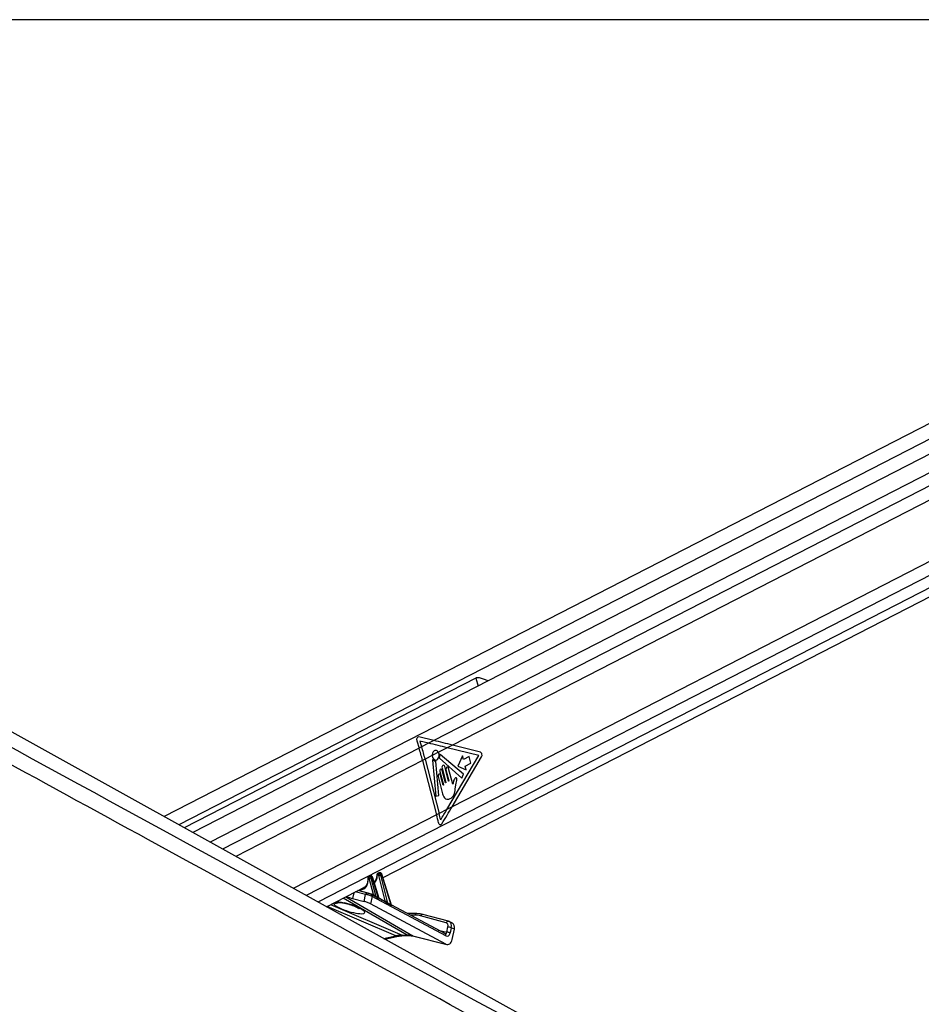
# Paper-space layout '2.5M DUO In-Ground Anchor' of a CAD drawing. Header units: millimetres. Extents: x 20 to 19291, y 40 to 15516.
# Tile 28 of 105: x 5421 to 6182, y 7128 to 7959. Entities that reach past the tile are written whole.
import ezdxf

# ---------------------------------------------------------------- set-up
doc = ezdxf.new("R2010")
doc.units = ezdxf.units.MM
doc.layers.add('COMPONENT_GEOMETRY', color=7, linetype='Continuous')
doc.styles.add('SLDTEXTSTYLE1', font='TXT', dxfattribs={"width": 0.75})
doc.dimstyles.new('SLDDIMSTYLE0', dxfattribs={"dimtxt": 150, "dimasz": 6.604, "dimexe": 0, "dimexo": 0.0625, "dimgap": 37.5, "dimtad": 0, "dimtih": 1, "dimtoh": 1, "dimdec": 0, "dimlfac": 0.5, "dimrnd": 1e-09, "dimzin": 12, "dimdsep": 46, "dimtxsty": 'SLDTEXTSTYLE1', "dimsah": 1, "dimcen": 0.09, "dimadec": 0, "dimazin": 3, "dimtfac": 1, "dimtdec": 0, "dimtofl": 0, "dimtmove": 0, "dimatfit": 3, "dimfxl": 1, "dimfrac": 2, "dimtolj": 1, "dimtzin": 12, "dimarcsym": 0})

# ---------------------------------------------------------------- blocks, each defined once
blk = doc.blocks.new('_D_16')
at = {"layer": 'COMPONENT_GEOMETRY', "color": 7, "ltscale": 2}
for p, q in [((6776.46, 7959.49), (1060.72, 7959.49)), ((1067.07, 7959.49), (1067.07, 5158.05)), ((1067.07, 2118.49), (1067.07, 4919.93)), ((6716.69, 2118.49), (1060.72, 2118.49))]:
    blk.add_line(p, q, dxfattribs=at)
for points in [[(1067.07, 7959.49), (1066.05, 7952.89), (1068.08, 7952.89)], [(1067.07, 2118.49), (1068.08, 2125.1), (1066.05, 2125.1)]]:
    blk.add_solid(points, dxfattribs=at)
at = {"layer": 'COMPONENT_GEOMETRY', "color": 7, "ltscale": 2, "insert": (845.4, 5113.29), "char_height": 150, "attachment_point": 1, "style": 'SLDTEXTSTYLE1'}
blk.add_mtext('2921', dxfattribs=at)

psp = doc.layouts.new('2.5M DUO In-Ground Anchor')

# ---------------------------------------------------------------- linework, layer by layer
at = {"color": 7, "linetype": 'Continuous', "lineweight": 25, "ltscale": 2}
for p, q in [((6694.67, 7878.12), (5542.86, 7286.19)), ((6745.48, 7878.12), (5567.27, 7272.63)), ((5727.84, 7234.65), (6772.95, 7771.74)), ((5806.3, 7403.26), (5559.98, 7276.68)), ((5756.35, 7350.27), (5758.26, 7344.13)), ((5770.61, 7350.48), (5758.17, 7353.5)), ((5758.92, 7350.06), (5760.41, 7345.24)), ((5766.3, 7348.27), (5758.92, 7350.06)), ((5766.3, 7348.27), (5760.41, 7345.24)), ((5770.61, 7350.48), (5766.3, 7348.27)), ((5786.4, 7346.58), (5782.09, 7344.36)), ((5810.02, 7340.64), (5786.4, 7346.58)), ((5760.41, 7345.24), (5758.26, 7344.13)), ((5769.41, 7337.85), (5763.38, 7334.75)), ((5774.58, 7340.51), (5769.41, 7337.85)), ((5782.09, 7344.36), (5774.58, 7340.51)), ((5795.88, 7322.01), (5776.2, 7338.79)), ((5781.85, 7292.29), (5808.64, 7337.68)), ((5808.64, 7337.68), (5782.09, 7344.36)), ((5794.99, 7337.63), (5790.89, 7328.84)), ((5795.78, 7334.53), (5794.99, 7337.63)), ((5763.38, 7334.75), (5761.23, 7333.64)), ((5761.23, 7333.64), (5773.02, 7287.75)), ((5763.38, 7334.75), (5775.17, 7288.86)), ((5769.59, 7333.88), (5772.28, 7303.5)), ((5775, 7303.98), (5772.45, 7332.73)), ((5775.57, 7335.42), (5794.5, 7318.8)), ((5786.14, 7294.49), (5811.04, 7336.68)), ((5800.65, 7337.03), (5795.78, 7334.53)), ((5797.22, 7328.92), (5802.09, 7331.42)), ((5802.09, 7331.42), (5800.65, 7337.03)), ((5775.88, 7324.23), (5778.77, 7312.99)), ((5778.49, 7312.85), (5776.38, 7321.07)), ((5777.69, 7327.21), (5780.84, 7314.97)), ((5780.56, 7314.82), (5777.88, 7325.26)), ((5783.12, 7316.14), (5779.97, 7328.38)), ((5780.98, 7325.71), (5783.4, 7316.28)), ((5786.66, 7313.63), (5783.25, 7326.88)), ((5790.89, 7328.84), (5798.02, 7325.82)), ((5794.5, 7318.8), (5795.88, 7322.01)), ((5798.02, 7325.82), (5797.22, 7328.92)), ((5774.38, 7320.05), (5778.15, 7305.37)), ((5788.83, 7309.58), (5789.57, 7314.41)), ((5772.28, 7303.5), (5775, 7303.98)), ((5775.17, 7288.86), (5773.02, 7287.75)), ((5781.85, 7292.29), (5775.17, 7288.86)), ((5786.14, 7294.49), (5781.85, 7292.29)), ((5724.31, 7238.55), (5723.26, 7238.01)), ((5724.64, 7238.62), (5723.58, 7238.08)), ((5723.58, 7238.08), (5724.21, 7238.08)), ((5724.21, 7238.08), (5725.26, 7238.62)), ((5725.26, 7238.62), (5724.64, 7238.62)), ((5725.5, 7238.68), (5724.88, 7238.68)), ((5735.11, 7211.33), (5726.94, 7237.53)), ((5715.78, 7234.63), (5715.5, 7234.63)), ((5716.58, 7236.31), (5715.61, 7235.81)), ((5716.9, 7236.38), (5715.93, 7235.88)), ((5715.93, 7235.88), (5716.21, 7235.88)), ((5716.21, 7235.88), (5717.18, 7236.38)), ((5719.79, 7220.25), (5716.24, 7234.18)), ((5717.18, 7236.38), (5716.9, 7236.38)), ((5717.43, 7236.44), (5717.15, 7236.44)), ((5718.6, 7235.03), (5717.61, 7234.52)), ((5717.61, 7234.52), (5721.65, 7218.71)), ((5724.12, 7217.34), (5718.6, 7235.03)), ((5724.54, 7217.08), (5718.86, 7235.29)), ((5720.27, 7230.76), (5720.88, 7231.07)), ((5723.77, 7236.83), (5723.15, 7236.83)), ((5729.68, 7215.04), (5724.23, 7236.38)), ((5726.68, 7237.27), (5725.6, 7236.72)), ((5725.6, 7236.72), (5731.62, 7213.16)), ((5734.75, 7211.38), (5726.68, 7237.27)), ((5679.95, 7210.04), (5713.31, 7227.19)), ((5714.96, 7221.61), (5706.55, 7223.71)), ((5714.96, 7221.61), (5715.21, 7221.51)), ((5702.03, 7217.05), (5711.92, 7214.57)), ((5711.92, 7214.57), (5713.14, 7220.33)), ((5718.58, 7218.71), (5717.26, 7212.49)), ((5718.09, 7220.39), (5717.88, 7220.47)), ((5720.11, 7219.31), (5718.09, 7220.39)), ((5780.95, 7185.41), (5718.58, 7218.71)), ((5729.6, 7214.24), (5724.7, 7216.86)), ((5780.92, 7178.5), (5717.26, 7212.49)), ((5780.46, 7187.09), (5735.12, 7211.29)), ((5756.04, 7204.31), (5748.2, 7204.31)), ((5781.25, 7196.45), (5759.57, 7202.34)), ((5783.11, 7197.73), (5761.43, 7203.61)), ((5783.68, 7197.47), (5783.11, 7197.73)), ((5783.31, 7197.65), (5783.11, 7197.73)), ((5786.46, 7196.15), (5783.8, 7197.47)), ((5781.73, 7188.5), (5782.67, 7192.92)), ((5785.44, 7192.35), (5784.51, 7187.93)), ((5788.11, 7191.03), (5785.44, 7192.35)), ((5786.25, 7182.27), (5788.11, 7191.03)), ((5729.35, 7182.6), (5740.71, 7185.13)), ((5743.94, 7186), (5748.28, 7186)), ((5745.34, 7185.66), (5749.68, 7185.66)), ((5753.07, 7185.46), (5780.92, 7178.5)), ((5753.82, 7185.17), (5781.66, 7178.21))]:
    psp.add_line(p, q, dxfattribs=at)
at = {"color": 8, "linetype": 'Continuous', "lineweight": 25, "ltscale": 2}
for p, q in [((6706.52, 7871.01), (5555.2, 7279.34)), ((6753.16, 7866.52), (5581.81, 7264.56)), ((6752.68, 7855.17), (5770.61, 7350.48)), ((6752.68, 7843.16), (5786.4, 7346.58)), ((6756.86, 7793.35), (5786.14, 7294.49)), ((6761.45, 7783.98), (5662.98, 7219.47)), ((6767.34, 7776.42), (5672.88, 7213.97)), ((5806.3, 7403.26), (5808.07, 7396.38)), ((5758.26, 7344.13), (5592.19, 7258.79)), ((5761.23, 7333.64), (5603.43, 7252.55)), ((5773.02, 7287.75), (5652.01, 7225.56)), ((5703.06, 7221.92), (5702.03, 7217.05)), ((5713.14, 7220.33), (5704.28, 7222.54)), ((5706.93, 7223.91), (5719.79, 7220.25)), ((5748.28, 7186), (5694.28, 7217.4)), ((5695.29, 7213.11), (5695.11, 7213.38)), ((5696.32, 7218.45), (5753.07, 7185.46)), ((5726.33, 7215.99), (5729.68, 7215.04)), ((5738.67, 7185.46), (5680.6, 7210.37)), ((5683.56, 7211.9), (5743.94, 7186)), ((5754.7, 7202.97), (5750.71, 7202.97)), ((5774.37, 7190.34), (5781.73, 7188.5)), ((5728.34, 7183.16), (5738.67, 7185.46)), ((5753.07, 7185.46), (5753.82, 7185.17))]:
    psp.add_line(p, q, dxfattribs=at)
at = {"color": 7, "linetype": 'Continuous', "lineweight": 25, "ltscale": 2, "flags": 128}
for points in [[(6512.78, 6747.45), (5610.14, 7248.82), (4719.82, 7743.35)], [(5769.41, 7337.85), (5769.71, 7336.21), (5770.45, 7334.88), (5771.5, 7334.09), (5772.7, 7333.97), (5773.82, 7334.55), (5774.69, 7335.72), (5775.14, 7337.29), (5775.1, 7338.98), (5774.58, 7340.51)], [(5776.2, 7338.79), (5776.13, 7338.83), (5776.05, 7338.85), (5775.98, 7338.83), (5775.9, 7338.79), (5775.84, 7338.72), (5775.8, 7338.63), (5775.77, 7338.52), (5775.77, 7338.41)], [(5770.05, 7334.24), (5769.98, 7334.3), (5769.9, 7334.33), (5769.81, 7334.33), (5769.73, 7334.29), (5769.66, 7334.21), (5769.61, 7334.12), (5769.59, 7334), (5769.59, 7333.88)], [(5779.97, 7328.38), (5779.73, 7328.95), (5779.34, 7329.35), (5778.89, 7329.51), (5778.42, 7329.41), (5778.02, 7329.06), (5777.74, 7328.52), (5777.62, 7327.87), (5777.69, 7327.21)], [(5776.38, 7321.07), (5776.16, 7321.57), (5775.83, 7321.92), (5775.43, 7322.06), (5775.02, 7321.97), (5774.66, 7321.67), (5774.42, 7321.19), (5774.32, 7320.63), (5774.38, 7320.05)], [(5777.88, 7325.26), (5777.66, 7325.76), (5777.33, 7326.1), (5776.93, 7326.24), (5776.52, 7326.15), (5776.17, 7325.85), (5775.92, 7325.38), (5775.82, 7324.81), (5775.88, 7324.23)], [(5783.25, 7326.88), (5783.01, 7327.45), (5782.63, 7327.85), (5782.17, 7328.01), (5781.7, 7327.91), (5781.3, 7327.56), (5781.02, 7327.02), (5780.91, 7326.37), (5780.98, 7325.71)], [(5778.77, 7312.99), (5778.78, 7312.91), (5778.77, 7312.83), (5778.73, 7312.76), (5778.68, 7312.72), (5778.62, 7312.71), (5778.57, 7312.73), (5778.52, 7312.78), (5778.49, 7312.85)], [(5780.84, 7314.97), (5780.85, 7314.89), (5780.84, 7314.8), (5780.8, 7314.74), (5780.75, 7314.69), (5780.69, 7314.68), (5780.64, 7314.7), (5780.59, 7314.75), (5780.56, 7314.82)], [(5783.4, 7316.28), (5783.41, 7316.2), (5783.4, 7316.12), (5783.36, 7316.05), (5783.31, 7316.01), (5783.25, 7316), (5783.19, 7316.02), (5783.15, 7316.07), (5783.12, 7316.14)], [(5724.64, 7238.62), (5724.77, 7238.67), (5724.88, 7238.68)], [(5725.26, 7238.62), (5725.39, 7238.67), (5725.5, 7238.68)], [(5717.15, 7236.44), (5717.03, 7236.43), (5716.9, 7236.38)], [(5717.43, 7236.44), (5717.32, 7236.43), (5717.18, 7236.38)], [(5756.5, 7204.2), (5756.23, 7204.29), (5756.04, 7204.31)]]:
    psp.add_lwpolyline(points, dxfattribs=at)
at = {"color": 8, "linetype": 'Continuous', "lineweight": 25, "ltscale": 2, "flags": 128}
for points in [[(5726.68, 7237.27), (5726.79, 7237.34), (5726.88, 7237.41), (5726.93, 7237.47), (5726.94, 7237.52), (5726.94, 7237.53)], [(5714.92, 7234.43), (5714.92, 7234.43), (5714.95, 7234.37), (5715.01, 7234.32), (5715.11, 7234.27), (5715.24, 7234.23)], [(5718.86, 7235.29), (5718.86, 7235.28), (5718.85, 7235.23), (5718.8, 7235.17), (5718.72, 7235.1), (5718.6, 7235.03)], [(5722.89, 7236.5), (5722.76, 7236.56), (5722.66, 7236.63), (5722.59, 7236.71), (5722.57, 7236.79), (5722.56, 7236.82)], [(5743.94, 7186), (5744.75, 7185.72), (5745.34, 7185.66)], [(5748.28, 7186), (5749.09, 7185.72), (5749.66, 7185.66)]]:
    psp.add_lwpolyline(points, dxfattribs=at)
at = {"color": 7, "linetype": 'Continuous', "lineweight": 25, "ltscale": 4}
for centre, radius, start, end in [((5544.31, 7277.87), 223.97, 14.41938, 17.20862), ((5546.37, 7278.95), 224.07, 14.41919, 17.20728), ((5769.04, 7338), 6.74, 342.14414, 3.45222), ((5808.74, 7338.2), 2.75, 326.45206, 62.45842), ((5772.43, 7336.08), 3, 217.75771, 265.08273), ((5772.1, 7332.75), 0.35, 357.86714, 77.5322), ((5775.93, 7335.77), 0.502, 160.29004, 223.55944), ((5562.75, 7233.7), 217.11, 12.56663, 14.41554), ((5564.29, 7234.66), 217.74, 12.92712, 14.41305), ((5724.24, 7237.16), 1.13, 125.33684, 196.56198), ((5724.86, 7237.16), 1.13, 125.33684, 196.56198), ((5716.59, 7234.96), 1.13, 125.32025, 196.57858), ((5716.87, 7234.96), 1.13, 125.32025, 196.57858), ((5715.9, 7238.47), 4.31, 274.53959, 293.41087), ((5723.89, 7240.68), 4.32, 274.57311, 293.39612), ((5722.06, 7218.57), 0.439, 161.60341, 209.10759), ((5724.55, 7217.2), 0.45, 161.93639, 206.29136), ((5732.09, 7213.02), 0.491, 162.89755, 197.30706), ((5735.24, 7211.24), 0.51, 163.12287, 193.29963), ((5756.57, 7184.66), 19.54, 74.98786, 90.1927), ((5754.76, 7184.4), 18.57, 74.98765, 90.18832), ((5781.87, 7182.17), 6.33, 65.39551, 91.23128), ((5782.81, 7186.59), 6.33, 65.39551, 91.23128)]:
    psp.add_arc(centre, radius, start, end, dxfattribs=at)
at = {"color": 8, "linetype": 'Continuous', "lineweight": 25, "ltscale": 4}
for centre, radius, start, end in [((5714.77, 7219.95), 1.67, 83.24798, 167.02344), ((5688.25, 7221.12), 8.01, 256.38324, 288.0832), ((5717.26, 7219.23), 1.42, 338.45378, 54.33761), ((5719.15, 7220.19), 0.648, 302.12838, 5.84447), ((5719.25, 7220.16), 0.832, 307.32796, 356.46428), ((5729.08, 7214.96), 0.609, 292.43483, 7.12944), ((5729.11, 7214.96), 0.641, 293.08616, 4.25299), ((5756.25, 7202.76), 1.57, 97.94567, 172.29644), ((5761.21, 7201.94), 1.68, 82.42085, 166.30285), ((5782.89, 7196.06), 1.69, 82.43534, 166.28596), ((5740.13, 7188.01), 2.93, 240.19092, 281.10118), ((5779.63, 7185.93), 1.42, 338.45378, 54.33761)]:
    psp.add_arc(centre, radius, start, end, dxfattribs=at)
at = {"color": 7, "linetype": 'Continuous', "lineweight": 25, "ltscale": 4}
for centre, major_axis, ratio, start_param, end_param in [((5757.97, 7351.11), (-0.24, 2.43), 0.720739, 6.037201, 8.132603), ((5668.95, 7344.36), (249.46, -50.36), 0.097732, 1.119911, 1.189724), ((5673.26, 7346.58), (249.46, -50.36), 0.097732, 1.119911, 1.189724), ((5668.71, 7292.29), (165.79, 238.22), 0.328191, 4.900457, 4.93695), ((5673, 7294.49), (165.79, 238.22), 0.328191, 4.878461, 4.93695), ((5724.56, 7236.67), (-0.67, 1.34), 0.667317, 4.428083, 5.963973), ((5725.63, 7237.22), (-0.71, 1.32), 0.661696, 4.408491, 5.944381), ((5715.61, 7234.16), (-0.208, 0.455), 0.672272, 5.984378, 7.394484), ((5715.89, 7234.16), (-0.208, 0.455), 0.672272, 4.448488, 5.984378), ((5716.56, 7234.47), (-0.67, 1.34), 0.667317, 4.428083, 5.963973), ((5717.56, 7234.98), (-0.71, 1.32), 0.661696, 4.408491, 5.944381), ((5714.68, 7240.26), (-4.54, 10.03), 0.672894, 3.284627, 3.37025), ((5723.26, 7236.36), (-0.208, 0.455), 0.672272, 5.984378, 7.248611), ((5723.88, 7236.36), (-0.208, 0.455), 0.672272, 4.448488, 5.984378), ((5707.12, 7236.37), (-4.54, 10.03), 0.672894, 3.174741, 3.51702), ((5716.54, 7220.8), (1.89, -0.75), 0.122774, 0.825676, 2.397629), ((5695.4, 7220.58), (9.43, -3.74), 0.122774, 4.911754, 5.539221), ((5714.57, 7213.16), (3.77, -1.5), 0.122774, 0.825676, 2.397629), ((5715.8, 7218.96), (3.84, -1.17), 0.194378, 0.821716, 2.393668), ((5720.76, 7219.41), (1.24, -0.89), 0.144774, 2.246979, 2.556514), ((5673.78, 7241.58), (74.5, -38.78), 0.027868, 0.843432, 0.887581), ((5674.13, 7241.59), (74.14, -38.79), 0.022366, 0.842147, 0.886296), ((5730.65, 7214.2), (1.24, -0.89), 0.144774, 2.471317, 2.556514), ((5673.78, 7241.58), (74.5, -38.78), 0.027868, 0.626705, 0.696538), ((5674.13, 7241.59), (74.14, -38.79), 0.022366, 0.625419, 0.695253), ((5779.8, 7192.74), (1.77, 3.59), 0.6676, 5.076761, 6.413333), ((5781.14, 7192.09), (2.66, 5.38), 0.667892, 6.283093, 6.413379), ((5783.81, 7190.77), (2.66, 5.38), 0.6676, 5.076761, 6.283047), ((5781.84, 7189.24), (-0.16, 4.08), 0.682424, 2.76236, 4.357906), ((5734.62, 7148.23), (18.43, 35.57), 0.689401, 0.335683, 0.511998), ((5738.96, 7148.23), (17.75, 35.91), 0.659686, 0.146235, 0.32255), ((5782.25, 7184.25), (-0.23, 6.12), 0.682424, 2.76236, 4.357906)]:
    psp.add_ellipse(centre, major_axis=major_axis, ratio=ratio, start_param=start_param, end_param=end_param, dxfattribs=at)
at = {"color": 8, "linetype": 'Continuous', "lineweight": 25, "ltscale": 4}
for centre, major_axis, ratio, start_param, end_param in [((5723.93, 7236.67), (-0.67, 1.34), 0.667317, 5.963973, 6.293817), ((5725.01, 7237.22), (-0.71, 1.32), 0.661696, 5.944381, 6.273496), ((5706.45, 7236.06), (-5, 10.92), 0.672272, 2.767705, 4.252891), ((5716.28, 7234.47), (-0.67, 1.34), 0.667317, 5.963973, 6.289142), ((5717.28, 7234.98), (-0.71, 1.32), 0.661696, 5.944381, 6.273496), ((5714.01, 7239.95), (-5, 10.92), 0.672272, 3.362704, 4.107019), ((5699.21, 7209.15), (13.1, -4.08), 0.221676, 3.152709, 8.240621), ((5781.14, 7192.09), (2.66, 5.38), 0.667892, 5.076807, 6.283093), ((5780.4, 7189.16), (-0.48, 2.09), 0.596841, 2.847604, 4.259943)]:
    psp.add_ellipse(centre, major_axis=major_axis, ratio=ratio, start_param=start_param, end_param=end_param, dxfattribs=at)
at = {"color": 7, "linetype": 'Continuous', "lineweight": 25, "ltscale": 2}
for points, knots in [([(6729.76, 6611), (6523.08, 6723.82), (6128.74, 6939.08), (5642.41, 7204.92), (5270.47, 7408.38), (4994.13, 7559.92), (4796.31, 7669.04), (4690.7, 7727.68), (4676.64, 7735.48)], [0, 0, 0, 0, 0.3015454, 0.5753359, 0.7099975, 0.8446592, 0.9793204, 1, 1, 1, 1]), ([(5816.58, 7400.75), (5816.5, 7400.78), (5815.58, 7401.17), (5813.34, 7402.07), (5810.61, 7403.09), (5808.37, 7403.6), (5807.05, 7403.58), (5806.49, 7403.34), (5806.3, 7403.26)], [0, 0, 0, 0, 0.025398, 0.287507, 0.599755, 0.78953, 0.931251, 1, 1, 1, 1]), ([(5774.58, 7340.51), (5774.36, 7340.84), (5773.91, 7341.51), (5772.98, 7342.05), (5771.99, 7342.15), (5771.04, 7341.78), (5770.23, 7340.99), (5769.66, 7339.86), (5769.42, 7338.75), (5769.41, 7338.07), (5769.41, 7337.85)], [0, 0, 0, 0, 0.13359, 0.267193, 0.400811, 0.534417, 0.668009, 0.801601, 0.935224, 1, 1, 1, 1]), ([(5786.82, 7313.81), (5786.8, 7313.78), (5786.75, 7313.7), (5786.69, 7313.65), (5786.66, 7313.63), (5786.66, 7313.63)], [0, 0, 0, 0, 0.514368, 0.984966, 1, 1, 1, 1]), ([(5787.21, 7315.61), (5787.16, 7315.29), (5787.07, 7314.67), (5786.9, 7314.09), (5786.82, 7313.81)], [0, 0, 0, 0, 0.519127, 1, 1, 1, 1]), ([(5788.55, 7318.37), (5788.23, 7317.94), (5787.64, 7317.15), (5787.34, 7316.09), (5787.21, 7315.61)], [0, 0, 0, 0, 0.54685, 1, 1, 1, 1]), ([(5789.57, 7314.41), (5789.74, 7315.19), (5789.96, 7316.16), (5790.27, 7317.33), (5790.24, 7317.97), (5790.08, 7318.47), (5789.86, 7318.75), (5789.54, 7318.94), (5789.03, 7318.88), (5788.71, 7318.54), (5788.55, 7318.37)], [0, 0, 0, 0, 0.3695347, 0.4622354, 0.5578272, 0.6536945, 0.7001659, 0.7469813, 0.8728236, 1, 1, 1, 1]), ([(5778.15, 7305.37), (5778.43, 7304.48), (5778.96, 7302.77), (5780.62, 7301.1), (5782.57, 7300.68), (5784.49, 7301.27), (5786.24, 7302.45), (5787.71, 7304.34), (5788.46, 7306.91), (5788.71, 7308.69), (5788.83, 7309.58)], [0, 0, 0, 0, 0.131062, 0.251022, 0.376914, 0.501354, 0.627163, 0.750647, 0.875354, 1, 1, 1, 1]), ([(5774.65, 7280.94), (5774.73, 7280.69), (5774.88, 7280.19), (5775.31, 7279.65), (5775.83, 7279.34), (5776.4, 7279.31), (5776.96, 7279.55), (5777.32, 7279.92), (5777.49, 7280.17), (5777.51, 7280.21)], [0, 0, 0, 0, 0.161071, 0.322149, 0.483209, 0.644075, 0.804697, 0.965132, 1, 1, 1, 1]), ([(5574.41, 7257.06), (5851.61, 7105.78), (6246.37, 6890.36), (6640.99, 6675.1), (6758.51, 6611)], [0, 0, 0, 0, 0.702194, 1, 1, 1, 1]), ([(5723.27, 7237.99), (5723.16, 7237.93), (5722.93, 7237.81), (5722.7, 7237.46), (5722.58, 7237.11), (5722.57, 7236.89), (5722.56, 7236.82)], [0, 0, 0, 0, 0.243555, 0.545646, 0.842879, 1, 1, 1, 1]), ([(5724.88, 7238.68), (5724.72, 7238.68), (5724.52, 7238.67), (5724.35, 7238.56), (5724.31, 7238.53)], [0, 0, 0, 0, 0.75999, 1, 1, 1, 1]), ([(5726.94, 7237.53), (5726.88, 7237.67), (5726.75, 7238), (5726.39, 7238.39), (5725.94, 7238.64), (5725.63, 7238.67), (5725.5, 7238.68)], [0, 0, 0, 0, 0.225244, 0.530274, 0.793711, 1, 1, 1, 1]), ([(5714.97, 7232.79), (5714.94, 7232.16), (5714.87, 7230.78), (5714.37, 7229.15), (5713.81, 7228.36), (5713.59, 7228.05)], [0, 0, 0, 0, 0.332007, 0.735863, 1, 1, 1, 1]), ([(5715.62, 7235.79), (5715.51, 7235.74), (5715.28, 7235.61), (5715.04, 7235.26), (5714.91, 7234.85), (5714.92, 7234.57), (5714.92, 7234.43)], [0, 0, 0, 0, 0.22026, 0.488117, 0.751816, 1, 1, 1, 1]), ([(5714.92, 7234.43), (5714.97, 7234.01), (5715.03, 7233.44), (5714.98, 7232.92), (5714.97, 7232.79)], [0, 0, 0, 0, 0.743106, 1, 1, 1, 1]), ([(5717.15, 7236.44), (5716.99, 7236.43), (5716.79, 7236.42), (5716.62, 7236.31), (5716.58, 7236.29)], [0, 0, 0, 0, 0.762035, 1, 1, 1, 1]), ([(5718.86, 7235.29), (5718.81, 7235.43), (5718.68, 7235.76), (5718.31, 7236.15), (5717.86, 7236.4), (5717.56, 7236.43), (5717.43, 7236.44)], [0, 0, 0, 0, 0.225223, 0.530275, 0.79368, 1, 1, 1, 1]), ([(5722.44, 7235.39), (5722.33, 7234.77), (5722.1, 7233.45), (5721.39, 7232), (5720.74, 7231.39), (5720.48, 7231.15)], [0, 0, 0, 0, 0.348051, 0.7435887, 1, 1, 1, 1]), ([(5722.56, 7236.82), (5722.56, 7236.41), (5722.57, 7235.91), (5722.46, 7235.48), (5722.44, 7235.39)], [0, 0, 0, 0, 0.8121486, 1, 1, 1, 1]), ([(5690.68, 7213.66), (5690.67, 7213.65), (5690.62, 7213.65), (5690.89, 7213.67), (5691.51, 7213.66), (5692.69, 7213.57), (5694.03, 7213.38), (5694.96, 7213.17), (5695.3, 7213.1)], [0, 0, 0, 0, 0.0279821, 0.17213, 0.3519895, 0.5926111, 0.8499073, 1, 1, 1, 1]), ([(5695.29, 7213.11), (5695.69, 7213.02), (5696.9, 7212.75), (5698.98, 7212.18), (5701.44, 7211.38), (5703.79, 7210.49), (5705.72, 7209.63), (5707.04, 7208.93), (5707.79, 7208.44), (5707.88, 7208.37), (5707.92, 7208.34)], [0, 0, 0, 0, 0.065909, 0.199186, 0.345089, 0.502232, 0.664022, 0.797612, 0.910463, 1, 1, 1, 1]), ([(5720.08, 7220.11), (5720.21, 7220.03), (5720.54, 7219.8), (5721.02, 7219.32), (5721.41, 7218.93), (5721.61, 7218.74), (5721.65, 7218.71)], [0, 0, 0, 0, 0.2053, 0.548889, 0.921046, 1, 1, 1, 1]), ([(5721.68, 7218.35), (5721.63, 7218.38), (5721.37, 7218.53), (5720.87, 7218.85), (5720.38, 7219.18), (5720.12, 7219.3), (5720.11, 7219.31)], [0, 0, 0, 0, 0.1039983, 0.5686549, 0.9824764, 1, 1, 1, 1]), ([(5724.71, 7216.86), (5724.71, 7216.86), (5724.71, 7216.86), (5724.67, 7216.88), (5724.61, 7216.94), (5724.55, 7217.02), (5724.55, 7217.07), (5724.54, 7217.08)], [0, 0, 0, 0, 0.005171, 0.331642, 0.623183, 0.95276, 1, 1, 1, 1]), ([(5731.62, 7212.87), (5731.57, 7212.9), (5731.31, 7213.05), (5730.78, 7213.45), (5730.16, 7213.92), (5729.73, 7214.16), (5729.6, 7214.24)], [0, 0, 0, 0, 0.083857, 0.442251, 0.829312, 1, 1, 1, 1]), ([(5729.75, 7215.01), (5729.83, 7214.96), (5730.04, 7214.84), (5730.46, 7214.43), (5730.96, 7213.88), (5731.37, 7213.4), (5731.58, 7213.2), (5731.62, 7213.16)], [0, 0, 0, 0, 0.105296, 0.280251, 0.626141, 0.932915, 1, 1, 1, 1]), ([(5735.13, 7211.28), (5735.13, 7211.28), (5735.13, 7211.28), (5735.12, 7211.32), (5735.11, 7211.33)], [0, 0, 0, 0, 0.589233, 1, 1, 1, 1]), ([(5740.71, 7185.13), (5741.12, 7185.22), (5742.72, 7185.55), (5744.22, 7185.62), (5745.34, 7185.66)], [0, 0, 0, 0, 0.250588, 1, 1, 1, 1]), ([(5749.68, 7185.66), (5750.04, 7185.66), (5751.5, 7185.64), (5752.83, 7185.37), (5753.82, 7185.17)], [0, 0, 0, 0, 0.2504616, 1, 1, 1, 1])]:
    psp.add_open_spline(points, degree=3, knots=knots, dxfattribs=at)
at = {"color": 8, "linetype": 'Continuous', "lineweight": 25, "ltscale": 2}
for points, knots in [([(4698.89, 7735.48), (4713.15, 7727.68), (4797.05, 7681.75), (4950.25, 7597.95), (5227.8, 7446.28), (5435.77, 7332.75), (5574.41, 7257.06)], [0, 0, 0, 0, 0.048682, 0.28651, 0.524339, 1, 1, 1, 1]), ([(5687.69, 7214.02), (5688.36, 7214.07), (5689.73, 7214.17), (5692.44, 7213.91), (5694.33, 7213.54), (5695.11, 7213.38)], [0, 0, 0, 0, 0.356913, 0.73351, 1, 1, 1, 1]), ([(5724.12, 7217.34), (5724.2, 7217.27), (5724.35, 7217.15), (5724.5, 7217.06), (5724.56, 7217.06), (5724.54, 7217.08), (5724.54, 7217.08)], [0, 0, 0, 0, 0.3999428, 0.6950264, 0.9693107, 1, 1, 1, 1]), ([(5724.7, 7216.86), (5724.71, 7216.85), (5724.76, 7216.84), (5724.75, 7216.8), (5724.67, 7216.79), (5724.45, 7216.84), (5724.26, 7216.95), (5724.14, 7217)], [0, 0, 0, 0, 0.015667, 0.225551, 0.452449, 0.693898, 1, 1, 1, 1]), ([(5734.75, 7211.38), (5734.81, 7211.33), (5734.92, 7211.24), (5735.02, 7211.2), (5735.08, 7211.2), (5735.11, 7211.21), (5735.12, 7211.26), (5735.11, 7211.3), (5735.1, 7211.33)], [0, 0, 0, 0, 0.300927, 0.515671, 0.572664, 0.751977, 0.788056, 1, 1, 1, 1]), ([(5735.12, 7211.28), (5735.14, 7211.28), (5735.22, 7211.23), (5735.28, 7211.13), (5735.28, 7211.02), (5735.17, 7210.97), (5734.98, 7211), (5734.82, 7211.08), (5734.75, 7211.12)], [0, 0, 0, 0, 0.037474, 0.234343, 0.435059, 0.595213, 0.795576, 1, 1, 1, 1])]:
    psp.add_open_spline(points, degree=3, knots=knots, dxfattribs=at)

# ---------------------------------------------------------------- dimensions: what is measured, and where the dimension line sits
at = {"layer": 'COMPONENT_GEOMETRY', "color": 7, "ltscale": 2}
dim = psp.add_linear_dim(base=(1067.06868086, 7959.49114567), p1=(6719.2293768, 2118.49114567), p2=(6779.0030174, 7959.49114567), angle=90, dimstyle='SLDDIMSTYLE0', dxfattribs=at)
dim.commit()
dim.dimension.update_dxf_attribs({"geometry": '_D_16', "text_midpoint": (1067.06868086, 5038.99114567), "dimtype": 160})

doc.saveas('drawing.dxf')
